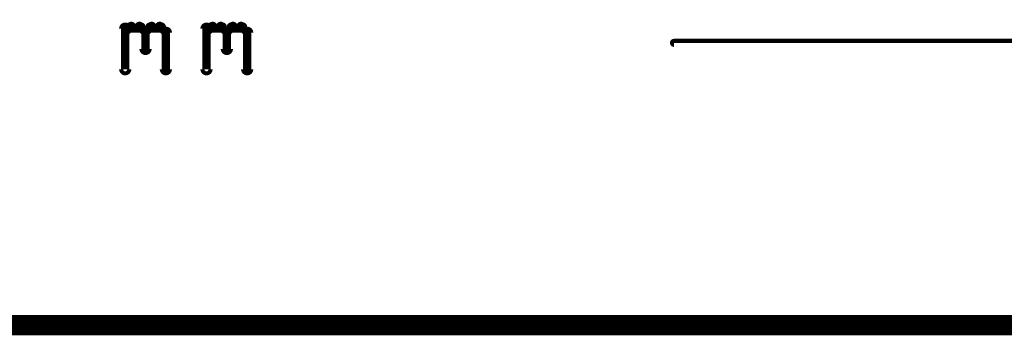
# Model space of a CAD drawing. Extents: x 35 to 575, y 26 to 553.
# Tile 43 of 125: x 178.4 to 202.62, y 312.75 to 320.52. Entities that reach past the tile are written whole.
import ezdxf

# ---------------------------------------------------------------- set-up
doc = ezdxf.new("R2010")
doc.units = 0
for name, color, linetype in [('DIMENSIONS', 3, 'CONTINUOUS'), ('DRAWING2', 4, 'CONTINUOUS'), ('OUTLINES', 5, 'CONTINUOUS')]:
    doc.layers.add(name, color=color, linetype=linetype)

msp = doc.modelspace()

# ---------------------------------------------------------------- linework, layer by layer
at = {"layer": 'DIMENSIONS', "color": 94}
msp.add_lwpolyline([(194.5, 320, 0.1, 0.1, 1), (194.5, 319.9, 0, 0, 0), (194.5, 320, 0, 0, 0), (194.5, 320, 0.1, 0.1, 0), (290.5, 320, 0.1, 0.1, 0), (290.5, 320, 0, 0, 0), (290.5, 320, 0.1, 0.1, 0), (290.5, 319.9, 0.1, 0.1, 1), (290.5, 320, 0, 0, 0)], format="xyseb", dxfattribs=at)
at = {"layer": 'DRAWING2', "color": 171}
for points in [[(180.9, 319.3, 0.1, 0.1, 1), (181.1, 319.3, 0, 0, 0), (181, 319.3, 0, 0, 0), (181, 319.3, 0.2, 0.2, 0), (181, 320.3, 0.2, 0.2, 0), (181, 320.3, 0, 0, 0), (181, 320.3, 0.1, 0.1, 0), (181.1, 320.3, 0.1, 0.1, 1), (180.9, 320.3, 0, 0, 0)], [(181, 320.3, 0.1, 0.1, 1), (181, 320.2, 0, 0, 0), (181, 320.2, 0, 0, 0), (181, 320.2, 0.2, 0.2, 0), (181.1, 320.3, 0.2, 0.2, 0), (181.1, 320.3, 0, 0, 0), (181.1, 320.3, 0.1, 0.1, 0), (181.2, 320.3, 0.1, 0.1, 1), (181.1, 320.4, 0, 0, 0)], [(181.1, 320.4, 0.1, 0.1, 1), (181.1, 320.3, 0, 0, 0), (181.1, 320.3, 0, 0, 0), (181.1, 320.3, 0.2, 0.2, 0), (181.4, 320.3, 0.2, 0.2, 0), (181.4, 320.3, 0, 0, 0), (181.4, 320.3, 0.1, 0.1, 0), (181.4, 320.3, 0.1, 0.1, 1), (181.4, 320.4, 0, 0, 0)], [(181.4, 320.4, 0.1, 0.1, 1), (181.3, 320.3, 0, 0, 0), (181.4, 320.3, 0, 0, 0), (181.4, 320.3, 0.2, 0.2, 0), (181.5, 320.2, 0.2, 0.2, 0), (181.5, 320.2, 0, 0, 0), (181.5, 320.2, 0.1, 0.1, 0), (181.5, 320.2, 0.1, 0.1, 1), (181.5, 320.3, 0, 0, 0)], [(181.5, 320.3, 0.1, 0.1, 1), (181.5, 320.2, 0, 0, 0), (181.5, 320.2, 0, 0, 0), (181.5, 320.2, 0.2, 0.2, 0), (181.6, 320.3, 0.2, 0.2, 0), (181.6, 320.3, 0, 0, 0), (181.6, 320.3, 0.1, 0.1, 0), (181.7, 320.3, 0.1, 0.1, 1), (181.6, 320.4, 0, 0, 0)], [(181.6, 320.4, 0.1, 0.1, 1), (181.6, 320.3, 0, 0, 0), (181.6, 320.3, 0, 0, 0), (181.6, 320.3, 0.2, 0.2, 0), (181.9, 320.3, 0.2, 0.2, 0), (181.9, 320.3, 0, 0, 0), (181.9, 320.3, 0.1, 0.1, 0), (181.9, 320.3, 0.1, 0.1, 1), (181.9, 320.4, 0, 0, 0)], [(181.9, 320.4, 0.1, 0.1, 1), (181.8, 320.3, 0, 0, 0), (181.9, 320.3, 0, 0, 0), (181.9, 320.3, 0.2, 0.2, 0), (182, 320.2, 0.2, 0.2, 0), (182, 320.2, 0, 0, 0), (182, 320.2, 0.1, 0.1, 0), (182, 320.2, 0.1, 0.1, 1), (182, 320.3, 0, 0, 0)], [(182.9, 319.3, 0.1, 0.1, 1), (183.1, 319.3, 0, 0, 0), (183, 319.3, 0, 0, 0), (183, 319.3, 0.2, 0.2, 0), (183, 320.3, 0.2, 0.2, 0), (183, 320.3, 0, 0, 0), (183, 320.3, 0.1, 0.1, 0), (183.1, 320.3, 0.1, 0.1, 1), (182.9, 320.3, 0, 0, 0)], [(183, 320.3, 0.1, 0.1, 1), (183, 320.2, 0, 0, 0), (183, 320.2, 0, 0, 0), (183, 320.2, 0.2, 0.2, 0), (183.1, 320.3, 0.2, 0.2, 0), (183.1, 320.3, 0, 0, 0), (183.1, 320.3, 0.1, 0.1, 0), (183.2, 320.3, 0.1, 0.1, 1), (183.1, 320.4, 0, 0, 0)], [(183.1, 320.4, 0.1, 0.1, 1), (183.1, 320.3, 0, 0, 0), (183.1, 320.3, 0, 0, 0), (183.1, 320.3, 0.2, 0.2, 0), (183.4, 320.3, 0.2, 0.2, 0), (183.4, 320.3, 0, 0, 0), (183.4, 320.3, 0.1, 0.1, 0), (183.4, 320.3, 0.1, 0.1, 1), (183.4, 320.4, 0, 0, 0)], [(183.4, 320.4, 0.1, 0.1, 1), (183.3, 320.3, 0, 0, 0), (183.4, 320.3, 0, 0, 0), (183.4, 320.3, 0.2, 0.2, 0), (183.5, 320.2, 0.2, 0.2, 0), (183.5, 320.2, 0, 0, 0), (183.5, 320.2, 0.1, 0.1, 0), (183.5, 320.2, 0.1, 0.1, 1), (183.5, 320.3, 0, 0, 0)], [(183.5, 320.3, 0.1, 0.1, 1), (183.5, 320.2, 0, 0, 0), (183.5, 320.2, 0, 0, 0), (183.5, 320.2, 0.2, 0.2, 0), (183.6, 320.3, 0.2, 0.2, 0), (183.6, 320.3, 0, 0, 0), (183.6, 320.3, 0.1, 0.1, 0), (183.7, 320.3, 0.1, 0.1, 1), (183.6, 320.4, 0, 0, 0)], [(183.6, 320.4, 0.1, 0.1, 1), (183.6, 320.3, 0, 0, 0), (183.6, 320.3, 0, 0, 0), (183.6, 320.3, 0.2, 0.2, 0), (183.9, 320.3, 0.2, 0.2, 0), (183.9, 320.3, 0, 0, 0), (183.9, 320.3, 0.1, 0.1, 0), (183.9, 320.3, 0.1, 0.1, 1), (183.9, 320.4, 0, 0, 0)], [(183.9, 320.4, 0.1, 0.1, 1), (183.8, 320.3, 0, 0, 0), (183.9, 320.3, 0, 0, 0), (183.9, 320.3, 0.2, 0.2, 0), (184, 320.2, 0.2, 0.2, 0), (184, 320.2, 0, 0, 0), (184, 320.2, 0.1, 0.1, 0), (184, 320.2, 0.1, 0.1, 1), (184, 320.3, 0, 0, 0)], [(181.6, 320.2, 0.1, 0.1, 1), (181.4, 320.2, 0, 0, 0), (181.5, 320.2, 0, 0, 0), (181.5, 320.2, 0.2, 0.2, 0), (181.5, 319.8, 0.2, 0.2, 0), (181.5, 319.8, 0, 0, 0), (181.5, 319.8, 0.1, 0.1, 0), (181.4, 319.8, 0.1, 0.1, 1), (181.6, 319.8, 0, 0, 0)], [(182.1, 320.2, 0.1, 0.1, 1), (181.9, 320.2, 0, 0, 0), (182, 320.2, 0, 0, 0), (182, 320.2, 0.2, 0.2, 0), (182, 319.3, 0.2, 0.2, 0), (182, 319.3, 0, 0, 0), (182, 319.3, 0.1, 0.1, 0), (181.9, 319.3, 0.1, 0.1, 1), (182.1, 319.3, 0, 0, 0)], [(183.6, 320.2, 0.1, 0.1, 1), (183.4, 320.2, 0, 0, 0), (183.5, 320.2, 0, 0, 0), (183.5, 320.2, 0.2, 0.2, 0), (183.5, 319.8, 0.2, 0.2, 0), (183.5, 319.8, 0, 0, 0), (183.5, 319.8, 0.1, 0.1, 0), (183.4, 319.8, 0.1, 0.1, 1), (183.6, 319.8, 0, 0, 0)], [(184.1, 320.2, 0.1, 0.1, 1), (183.9, 320.2, 0, 0, 0), (184, 320.2, 0, 0, 0), (184, 320.2, 0.2, 0.2, 0), (184, 319.3, 0.2, 0.2, 0), (184, 319.3, 0, 0, 0), (184, 319.3, 0.1, 0.1, 0), (183.9, 319.3, 0.1, 0.1, 1), (184.1, 319.3, 0, 0, 0)]]:
    msp.add_lwpolyline(points, format="xyseb", dxfattribs=at)
at = {"layer": 'OUTLINES', "color": 11}
msp.add_lwpolyline([(250, 313, 0.5, 0.5, 0), (154, 313, 0, 0, 0)], format="xyseb", dxfattribs=at)

doc.saveas('drawing.dxf')
